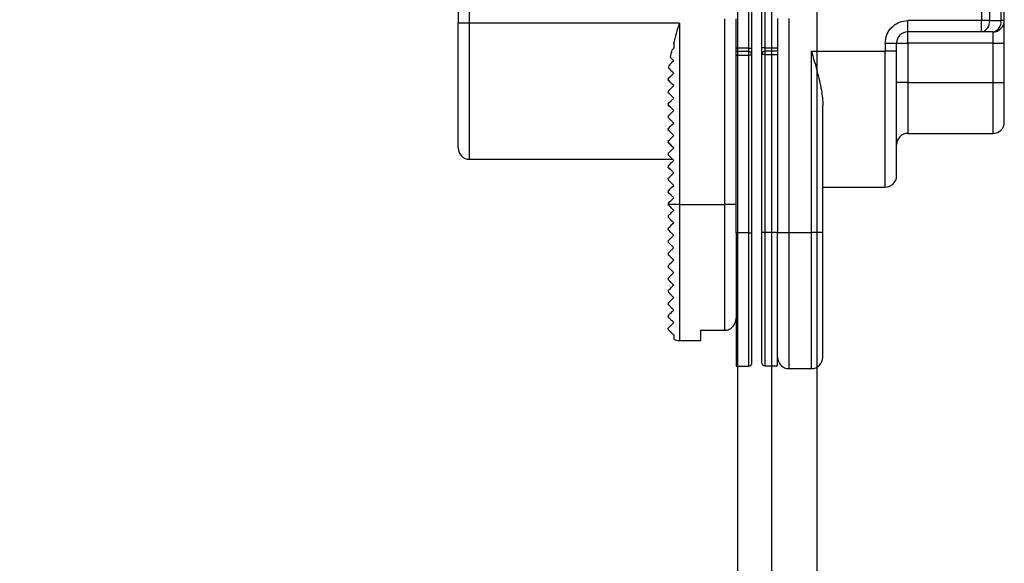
# Model space of a CAD drawing. Header units: millimetres. Extents: x -833 to 16580, y 400 to 6384.
# Tile 32 of 44: x 13275 to 13362, y 3946 to 3994. Entities that reach past the tile are written whole.
import ezdxf

# ---------------------------------------------------------------- set-up
doc = ezdxf.new("R2010")
doc.units = ezdxf.units.MM
for name, color, linetype in [('arancio', 40, 'Continuous'), ('blu', 5, 'Continuous'), ('nero', 7, 'Continuous')]:
    doc.layers.add(name, color=color, linetype=linetype)

# ---------------------------------------------------------------- blocks, each defined once
blk = doc.blocks.new('A$C05860188')
at = {"layer": 'arancio'}
for p, q in [((1, 79.462), (1, 30.462)), ((2, 30.462), (2, 79.462)), ((47.132, 79.3), (47.132, 30.7)), ((47.84, 79.3), (47.84, 30.7)), ((48.854, 79.3), (48.854, 30.7)), ((49.147, 30.7), (49.147, 79.3)), ((26.6, 34.162), (26.6, 28.262)), ((26.9, 28.262), (26.9, 34.162)), ((27.747, 34.2), (27.747, 28.3)), ((28.047, 28.3), (28.047, 34.2)), ((2, 30.462), (1, 30.462)), ((20.5, 30.462), (2, 30.462)), ((2, 18.462), (2, 30.462)), ((20.5, 30.462), (20.5, 14.462)), ((24.5, 14.462), (24.5, 30.862)), ((25.5, 27.962), (25.5, 30.862)), ((29.147, 30.9), (29.147, 28)), ((30.147, 30.9), (30.147, 12)), ((47.132, 30.7), (40.647, 30.7)), ((40.647, 29.7), (40.647, 30.7)), ((47.132, 29.7), (47.132, 30.7)), ((47.84, 30.7), (47.132, 30.7)), ((47.84, 30.7), (48.854, 30.7)), ((49.147, 30.7), (48.854, 30.7)), ((47.132, 29.7), (40.647, 29.7)), ((40.647, 28.7), (40.647, 29.7)), ((48.147, 29.7), (47.132, 29.7)), ((48.147, 29.7), (48.147, 28.7)), ((20, 28.674), (20, 28.262)), ((38.647, 28.7), (38.647, 28)), ((38.647, 28.7), (39.647, 28.7)), ((39.647, 28), (39.647, 28.7)), ((39.647, 28.7), (40.647, 28.7)), ((40.647, 28.7), (40.647, 25.25)), ((48.147, 28.7), (40.647, 28.7)), ((48.147, 28.7), (49.147, 28.7)), ((48.147, 28.7), (48.147, 25.25)), ((49.147, 25.25), (49.147, 28.7)), ((19.906, 28.169), (19.862, 28.124)), ((19.952, 28.215), (19.906, 28.169)), ((20, 28.262), (19.952, 28.215)), ((26.6, 28.262), (25.5, 28.262)), ((25.5, 27.662), (25.5, 27.962)), ((26.6, 27.962), (25.5, 27.962)), ((26.6, 28.262), (26.6, 27.962)), ((26.6, 28.262), (26.9, 28.262)), ((26.6, 27.962), (26.6, 27.662)), ((28.047, 28.3), (27.747, 28.3)), ((28.047, 28), (28.047, 28.3)), ((28.047, 28.3), (29.147, 28.3)), ((28.047, 27.7), (28.047, 28)), ((29.147, 28), (28.047, 28)), ((29.147, 28), (29.147, 27.7)), ((32.147, 28), (38.647, 28)), ((32.147, 12), (32.147, 28)), ((39.647, 28), (38.647, 28)), ((38.647, 16), (38.647, 28)), ((19.832, 26.995), (19.693, 26.856)), ((19.712, 27.45), (19.797, 27.365)), ((19.797, 27.365), (19.893, 27.269)), ((20, 27.162), (19.832, 26.995)), ((19.893, 27.269), (20, 27.162)), ((25.5, 11.962), (25.5, 27.662)), ((25.5, 27.662), (26.6, 27.662)), ((26.6, 27.662), (26.6, 11.962)), ((26.9, 27.662), (26.6, 27.662)), ((26.9, 11.962), (26.9, 27.662)), ((27.747, 27.7), (27.747, 12)), ((28.047, 27.7), (27.747, 27.7)), ((28.047, 12), (28.047, 27.7)), ((28.047, 27.7), (29.147, 27.7)), ((29.147, 27.7), (29.147, 12)), ((19.555, 26.507), (19.629, 26.434)), ((19.693, 26.856), (19.588, 26.751)), ((19.629, 26.434), (19.729, 26.333)), ((19.729, 26.333), (19.854, 26.208)), ((19.854, 26.208), (20, 26.062)), ((19.857, 25.92), (20, 26.062)), ((19.5, 25.562), (19.515, 25.578)), ((19.5, 25.562), (19.5, 25.462)), ((19.522, 25.441), (19.5, 25.462)), ((19.515, 25.578), (19.56, 25.623)), ((19.586, 25.376), (19.522, 25.441)), ((19.56, 25.623), (19.634, 25.696)), ((19.691, 25.272), (19.586, 25.376)), ((19.634, 25.696), (19.734, 25.796)), ((19.831, 25.132), (19.691, 25.272)), ((19.734, 25.796), (19.857, 25.92)), ((40.647, 25.25), (39.647, 25.25)), ((40.647, 25.25), (48.147, 25.25)), ((40.647, 25.25), (40.647, 20.75)), ((48.147, 25.25), (49.147, 25.25)), ((48.147, 25.25), (48.147, 20.75)), ((19.5, 24.462), (19.522, 24.484)), ((19.5, 24.462), (19.5, 24.362)), ((19.522, 24.341), (19.5, 24.362)), ((19.522, 24.484), (19.586, 24.549)), ((19.586, 24.276), (19.522, 24.341)), ((19.586, 24.549), (19.691, 24.653)), ((19.691, 24.653), (19.831, 24.793)), ((20, 24.962), (19.831, 25.132)), ((19.831, 24.793), (20, 24.962)), ((19.56, 23.423), (19.634, 23.496)), ((19.691, 24.172), (19.586, 24.276)), ((19.634, 23.496), (19.734, 23.596)), ((19.831, 24.032), (19.691, 24.172)), ((19.734, 23.596), (19.857, 23.72)), ((20, 23.862), (19.831, 24.032)), ((19.857, 23.72), (20, 23.862)), ((19.5, 23.362), (19.515, 23.378)), ((19.5, 23.362), (19.5, 23.262)), ((19.515, 23.247), (19.5, 23.262)), ((19.515, 23.378), (19.56, 23.423)), ((19.56, 23.202), (19.515, 23.247)), ((19.634, 23.129), (19.56, 23.202)), ((19.734, 23.029), (19.634, 23.129)), ((19.857, 22.905), (19.734, 23.029)), ((19.734, 22.496), (19.857, 22.62)), ((20, 22.762), (19.857, 22.905)), ((19.857, 22.62), (20, 22.762)), ((33.147, 12), (33.147, 23.204)), ((19.5, 22.262), (19.515, 22.278)), ((19.5, 22.262), (19.5, 22.162)), ((19.522, 22.141), (19.5, 22.162)), ((19.515, 22.278), (19.56, 22.323)), ((19.586, 22.076), (19.522, 22.141)), ((19.56, 22.323), (19.634, 22.396)), ((19.691, 21.972), (19.586, 22.076)), ((19.634, 22.396), (19.734, 22.496)), ((19.831, 21.832), (19.691, 21.972)), ((20, 21.662), (19.831, 21.832)), ((19.5, 21.162), (19.522, 21.184)), ((19.5, 21.162), (19.5, 21.062)), ((19.522, 21.041), (19.5, 21.062)), ((19.522, 21.184), (19.586, 21.249)), ((19.586, 20.976), (19.522, 21.041)), ((19.586, 21.249), (19.691, 21.353)), ((19.691, 20.872), (19.586, 20.976)), ((19.691, 21.353), (19.831, 21.493)), ((19.831, 20.732), (19.691, 20.872)), ((19.831, 21.493), (20, 21.662)), ((19.5, 20.062), (19.522, 20.084)), ((19.5, 20.062), (19.5, 19.962)), ((19.522, 20.084), (19.586, 20.149)), ((19.586, 20.149), (19.691, 20.253)), ((19.691, 20.253), (19.831, 20.393)), ((20, 20.562), (19.831, 20.732)), ((19.831, 20.393), (20, 20.562)), ((40.647, 20.75), (48.147, 20.75)), ((19.515, 19.947), (19.5, 19.962)), ((19.56, 19.902), (19.515, 19.947)), ((19.634, 19.829), (19.56, 19.902)), ((19.734, 19.729), (19.634, 19.829)), ((19.634, 19.096), (19.734, 19.196)), ((19.857, 19.605), (19.734, 19.729)), ((19.734, 19.196), (19.857, 19.32)), ((20, 19.462), (19.857, 19.605)), ((19.857, 19.32), (20, 19.462)), ((2, 18.462), (19.9, 18.462)), ((19.5, 18.962), (19.515, 18.978)), ((19.5, 18.962), (19.5, 18.862)), ((19.515, 18.847), (19.5, 18.862)), ((19.515, 18.978), (19.56, 19.023)), ((19.56, 18.802), (19.515, 18.847)), ((19.56, 19.023), (19.634, 19.096)), ((19.634, 18.729), (19.56, 18.802)), ((19.734, 18.629), (19.634, 18.729)), ((19.857, 18.505), (19.734, 18.629)), ((20, 18.362), (19.831, 18.193)), ((20, 18.362), (19.857, 18.505)), ((19.522, 17.884), (19.5, 17.862)), ((19.5, 17.862), (19.5, 17.762)), ((19.515, 17.747), (19.5, 17.762)), ((19.56, 17.702), (19.515, 17.747)), ((19.586, 17.949), (19.522, 17.884)), ((19.634, 17.629), (19.56, 17.702)), ((19.691, 18.053), (19.586, 17.949)), ((19.734, 17.529), (19.634, 17.629)), ((19.831, 18.193), (19.691, 18.053)), ((19.857, 17.405), (19.734, 17.529)), ((20, 17.262), (19.857, 17.405)), ((19.5, 16.762), (19.522, 16.784)), ((19.5, 16.762), (19.5, 16.662)), ((19.522, 16.641), (19.5, 16.662)), ((19.522, 16.784), (19.586, 16.849)), ((19.586, 16.576), (19.522, 16.641)), ((19.586, 16.849), (19.691, 16.953)), ((19.691, 16.472), (19.586, 16.576)), ((19.691, 16.953), (19.831, 17.093)), ((19.831, 17.093), (20, 17.262)), ((19.5, 15.662), (19.522, 15.684)), ((19.5, 15.662), (19.5, 15.562)), ((19.522, 15.684), (19.586, 15.749)), ((19.586, 15.749), (19.691, 15.853)), ((19.831, 16.332), (19.691, 16.472)), ((19.691, 15.853), (19.831, 15.993)), ((20, 16.162), (19.831, 16.332)), ((19.831, 15.993), (20, 16.162)), ((33.147, 16), (38.647, 16)), ((19.515, 15.547), (19.5, 15.562)), ((19.56, 15.502), (19.515, 15.547)), ((19.634, 15.429), (19.56, 15.502)), ((19.734, 15.329), (19.634, 15.429)), ((19.634, 14.696), (19.734, 14.796)), ((19.857, 15.205), (19.734, 15.329)), ((19.734, 14.796), (19.857, 14.92)), ((20, 15.062), (19.857, 15.205)), ((19.857, 14.92), (20, 15.062)), ((19.5, 14.562), (19.515, 14.578)), ((19.5, 14.562), (19.5, 14.462)), ((20.5, 14.462), (19.5, 14.462)), ((19.5, 14.462), (19.5, 14.462)), ((19.515, 14.578), (19.56, 14.623)), ((19.56, 14.623), (19.634, 14.696)), ((20.5, 14.462), (24.5, 14.462)), ((20.5, 14.462), (20.5, 2.462)), ((24.5, 3.379), (24.5, 14.462)), ((25.5, 14.462), (24.5, 14.462)), ((19.5, 13.462), (19.5, 13.362)), ((19.5, 12.362), (19.5, 12.262)), ((25.5, 11.962), (25.5, 0.212)), ((26.6, 11.962), (25.5, 11.962)), ((26.6, 11.962), (26.9, 11.962)), ((26.6, 11.962), (26.6, 0.212)), ((28.047, 12), (27.747, 12)), ((29.147, 12), (28.047, 12)), ((28.047, 0.25), (28.047, 12)), ((29.147, 0.25), (29.147, 12)), ((29.147, 12), (30.147, 12)), ((30.147, 12), (32.147, 12)), ((30.147, 12), (30.147, 0)), ((33.147, 12), (32.147, 12)), ((32.147, 0), (32.147, 12)), ((19.5, 11.262), (19.5, 11.245)), ((19.5, 11.245), (19.5, 11.156)), ((19.5, 10.162), (19.5, 10.148)), ((19.5, 10.148), (19.5, 10.051)), ((19.5, 9.062), (19.5, 9.05)), ((19.5, 9.05), (19.5, 8.954)), ((19.5, 7.962), (19.5, 7.96)), ((19.5, 7.96), (19.5, 7.854)), ((19.5, 6.862), (19.5, 6.762)), ((19.5, 5.762), (19.5, 5.662)), ((19.5, 4.662), (19.5, 4.562)), ((20, 2.962), (20, 2.596)), ((22.4, 3.379), (24.5, 3.379)), ((22.4, 2.462), (22.4, 3.379)), ((20.5, 2.462), (22.4, 2.462)), ((25.5, 0.212), (26.6, 0.212)), ((28.047, 0.25), (29.147, 0.25)), ((30.147, 0), (32.147, 0))]:
    blk.add_line(p, q, dxfattribs=at)
for centre, radius, start, end in [((46.956, 30.575), 0.893, 281.42159, 8.04955), ((47.97, 30.575), 0.893, 281.42159, 8.04955), ((48.147, 30.7), 1, 270, 0), ((40.647, 28.7), 1, 90, 180), ((26.6, 27.662), 0.3, 0, 90), ((28.047, 27.7), 0.3, 90, 180), ((48.147, 21.75), 1, 270, 0), ((40.647, 19.75), 1, 90, 180), ((2, 19.462), 1, 180, 270), ((38.647, 17), 1, 270, 0), ((20.5, 3.462), 1, 240, 270), ((30.147, 1), 1, 180, 270), ((32.147, 1), 1, 270, 0), ((26.6, 0.512), 0.3, 270, 0), ((28.047, 0.55), 0.3, 180, 270)]:
    blk.add_arc(centre, radius, start, end, dxfattribs=at)
for points, knots in [([(1, 19.462), (1, 19.462), (1, 20.621), (1, 24.747), (1, 27.545), (1, 30.462)], [0, 0, 0, 0, 0.5, 0.5, 1, 1, 1, 1]), ([(38.647, 28.7), (38.674, 28.951), (38.715, 29.34), (38.964, 29.806), (39.222, 30.124), (39.541, 30.383), (40.007, 30.632), (40.395, 30.673), (40.647, 30.7)], [0, 0, 0, 0, 0.239443, 0.369636, 0.5, 0.630193, 0.760557, 1, 1, 1, 1]), ([(49.147, 28.7), (49.147, 28.951), (49.147, 29.34), (49.147, 29.806), (49.147, 30.124), (49.147, 30.383), (49.147, 30.632), (49.147, 30.673), (49.147, 30.7)], [0, 0, 0, 0, 0.239443, 0.369636, 0.5, 0.630193, 0.760557, 1, 1, 1, 1]), ([(26.9, 27.662), (26.9, 27.671), (26.9, 27.683), (26.9, 27.758), (26.9, 27.835), (26.9, 27.931), (26.9, 28.07), (26.9, 28.187), (26.9, 28.262)], [0, 0, 0, 0, 0.239442, 0.369435, 0.5, 0.629992, 0.760557, 1, 1, 1, 1]), ([(27.747, 28.3), (27.747, 28.225), (27.747, 28.108), (27.747, 27.968), (27.747, 27.873), (27.747, 27.795), (27.747, 27.721), (27.747, 27.708), (27.747, 27.7)], [0, 0, 0, 0, 0.239442, 0.369437, 0.5, 0.629993, 0.760558, 1, 1, 1, 1]), ([(32.147, 28), (32.149, 27.993), (32.314, 27.419), (32.564, 26.553), (32.85, 25.411), (33.013, 24.61), (33.123, 23.872), (33.139, 23.427), (33.147, 23.204)], [0, 0, 0, 0, 0.004341, 0.355187, 0.534686, 0.71412, 0.856401, 1, 1, 1, 1]), ([(39.647, 17), (39.647, 17.016), (39.647, 17.048), (39.647, 17.312), (39.647, 17.712), (39.647, 18.216), (39.647, 18.781), (39.647, 19.447), (39.647, 20.208), (39.647, 21.052), (39.647, 21.964), (39.647, 22.931), (39.647, 24.038), (39.647, 25.283), (39.647, 26.645), (39.647, 27.553), (39.647, 28)], [0, 0, 0, 0, 0.077616, 0.157653, 0.239951, 0.304264, 0.368607, 0.434288, 0.5, 0.565681, 0.631393, 0.695706, 0.760049, 0.84232, 0.922363, 1, 1, 1, 1]), ([(49.147, 21.75), (49.147, 21.762), (49.147, 21.785), (49.147, 21.984), (49.147, 22.303), (49.147, 22.758), (49.147, 23.221), (49.147, 23.633), (49.147, 24.05), (49.147, 24.59), (49.147, 25.03), (49.147, 25.25)], [0, 0, 0, 0, 0.119935, 0.239967, 0.369892, 0.499915, 0.62984, 0.694579, 0.760032, 0.879992, 1, 1, 1, 1]), ([(20, 13.962), (19.934, 14.028), (19.873, 14.09), (19.757, 14.205), (19.703, 14.26), (19.562, 14.4), (19.5, 14.462), (19.5, 14.462)], [0, 0, 0, 0, 0.25, 0.25, 0.5, 0.5, 1, 1, 1, 1]), ([(19.5, 13.462), (19.5, 13.462), (19.563, 13.525), (19.748, 13.711), (19.868, 13.831), (20, 13.962)], [0, 0, 0, 0, 0.5, 0.5, 1, 1, 1, 1]), ([(20, 12.862), (19.935, 12.928), (19.872, 12.99), (19.756, 13.107), (19.701, 13.162), (19.607, 13.255), (19.568, 13.294), (19.514, 13.348), (19.5, 13.362), (19.5, 13.362)], [0, 0, 0, 0, 0.25, 0.25, 0.5, 0.5, 0.75, 0.75, 1, 1, 1, 1]), ([(19.5, 12.362), (19.5, 12.362), (19.563, 12.426), (19.748, 12.611), (19.867, 12.73), (20, 12.862)], [0, 0, 0, 0, 0.5, 0.5, 1, 1, 1, 1]), ([(20, 11.762), (19.935, 11.828), (19.872, 11.89), (19.754, 12.008), (19.699, 12.063), (19.605, 12.157), (19.566, 12.196), (19.513, 12.249), (19.5, 12.262), (19.5, 12.262)], [0, 0, 0, 0, 0.25, 0.25, 0.5, 0.5, 0.75, 0.75, 1, 1, 1, 1]), ([(19.5, 11.262), (19.5, 11.262), (19.516, 11.279), (19.572, 11.334), (19.61, 11.373), (19.702, 11.465), (19.755, 11.518), (19.871, 11.633), (19.933, 11.696), (20, 11.762)], [0, 0, 0, 0, 0.25, 0.25, 0.5, 0.5, 0.75, 0.75, 1, 1, 1, 1]), ([(26.9, 0.512), (26.9, 0.529), (26.9, 0.562), (26.9, 0.837), (26.9, 1.253), (26.9, 1.778), (26.9, 2.367), (26.9, 3.059), (26.9, 3.852), (26.9, 4.73), (26.9, 5.679), (26.9, 6.686), (26.9, 7.839), (26.9, 9.135), (26.9, 10.552), (26.9, 11.497), (26.9, 11.962)], [0, 0, 0, 0, 0.077617, 0.157654, 0.239951, 0.304265, 0.368607, 0.434288, 0.5, 0.565682, 0.631393, 0.695706, 0.760049, 0.84232, 0.922364, 1, 1, 1, 1]), ([(27.747, 12), (27.747, 11.535), (27.747, 10.589), (27.747, 9.172), (27.747, 7.876), (27.747, 6.724), (27.747, 5.717), (27.747, 4.768), (27.747, 3.889), (27.747, 3.097), (27.747, 2.404), (27.747, 1.816), (27.747, 1.291), (27.747, 0.875), (27.747, 0.6), (27.747, 0.566), (27.747, 0.55)], [0, 0, 0, 0, 0.0776231, 0.1576539, 0.2399514, 0.3042644, 0.3686068, 0.4342884, 0.5, 0.5656815, 0.6313931, 0.6957063, 0.7600487, 0.8423202, 0.9223571, 1, 1, 1, 1]), ([(33.147, 1), (33.147, 1.016), (33.147, 1.048), (33.147, 1.312), (33.147, 1.712), (33.147, 2.216), (33.147, 2.781), (33.147, 3.447), (33.147, 4.208), (33.147, 5.052), (33.147, 5.964), (33.147, 6.931), (33.147, 8.038), (33.147, 9.283), (33.147, 10.645), (33.147, 11.553), (33.147, 12)], [0, 0, 0, 0, 0.077616, 0.157653, 0.239951, 0.304264, 0.368607, 0.434288, 0.5, 0.565681, 0.631393, 0.695705, 0.760048, 0.84232, 0.922363, 1, 1, 1, 1]), ([(20, 10.662), (19.934, 10.728), (19.871, 10.791), (19.752, 10.91), (19.696, 10.966), (19.601, 11.061), (19.563, 11.099), (19.512, 11.15), (19.5, 11.162), (19.5, 11.162)], [0, 0, 0, 0, 0.25, 0.25, 0.5, 0.5, 0.75, 0.75, 1, 1, 1, 1]), ([(19.5, 10.162), (19.5, 10.162), (19.564, 10.227), (19.7, 10.363), (19.754, 10.416), (19.869, 10.532), (19.932, 10.595), (20, 10.662)], [0, 0, 0, 0, 0.5, 0.5, 0.75, 0.75, 1, 1, 1, 1]), ([(20, 9.562), (19.934, 9.628), (19.871, 9.692), (19.749, 9.813), (19.693, 9.869), (19.597, 9.965), (19.56, 10.002), (19.511, 10.051), (19.5, 10.062), (19.5, 10.062)], [0, 0, 0, 0, 0.25, 0.25, 0.5, 0.5, 0.75, 0.75, 1, 1, 1, 1]), ([(19.5, 9.062), (19.5, 9.062), (19.516, 9.079), (19.571, 9.134), (19.609, 9.171), (19.698, 9.261), (19.751, 9.314), (19.868, 9.43), (19.931, 9.494), (20, 9.562)], [0, 0, 0, 0, 0.25, 0.25, 0.5, 0.5, 0.75, 0.75, 1, 1, 1, 1]), ([(20, 8.462), (19.933, 8.529), (19.869, 8.594), (19.744, 8.718), (19.688, 8.774), (19.592, 8.87), (19.556, 8.906), (19.51, 8.952), (19.5, 8.962), (19.5, 8.962)], [0, 0, 0, 0, 0.25, 0.25, 0.5, 0.5, 0.75, 0.75, 1, 1, 1, 1]), ([(20, 8.462), (19.86, 8.322), (19.743, 8.206), (19.607, 8.07), (19.57, 8.033), (19.517, 7.979), (19.5, 7.962), (19.5, 7.962)], [0, 0, 0, 0, 0.5, 0.5, 0.75, 0.75, 1, 1, 1, 1]), ([(20, 7.362), (19.932, 7.43), (19.865, 7.497), (19.739, 7.624), (19.68, 7.683), (19.586, 7.776), (19.551, 7.811), (19.508, 7.854), (19.5, 7.862), (19.5, 7.862)], [0, 0, 0, 0, 0.25, 0.25, 0.5, 0.5, 0.75, 0.75, 1, 1, 1, 1]), ([(20, 7.362), (19.856, 7.219), (19.739, 7.102), (19.605, 6.968), (19.569, 6.931), (19.516, 6.879), (19.5, 6.862), (19.5, 6.862)], [0, 0, 0, 0, 0.5, 0.5, 0.75, 0.75, 1, 1, 1, 1]), ([(20, 6.262), (19.931, 6.331), (19.86, 6.402), (19.729, 6.533), (19.668, 6.594), (19.576, 6.686), (19.544, 6.718), (19.507, 6.755), (19.5, 6.762), (19.5, 6.762)], [0, 0, 0, 0, 0.25, 0.25, 0.5, 0.5, 0.75, 0.75, 1, 1, 1, 1]), ([(20, 6.262), (19.85, 6.112), (19.732, 5.994), (19.6, 5.863), (19.565, 5.828), (19.515, 5.778), (19.5, 5.762), (19.5, 5.762)], [0, 0, 0, 0, 0.5, 0.5, 0.75, 0.75, 1, 1, 1, 1]), ([(20, 5.162), (19.928, 5.234), (19.852, 5.31), (19.712, 5.45), (19.649, 5.513), (19.563, 5.6), (19.537, 5.626), (19.505, 5.657), (19.5, 5.662), (19.5, 5.662)], [0, 0, 0, 0, 0.25, 0.25, 0.5, 0.5, 0.75, 0.75, 1, 1, 1, 1]), ([(20, 5.162), (19.838, 5.001), (19.719, 4.882), (19.592, 4.755), (19.559, 4.722), (19.513, 4.676), (19.5, 4.662), (19.5, 4.662)], [0, 0, 0, 0, 0.5, 0.5, 0.75, 0.75, 1, 1, 1, 1]), ([(20, 4.062), (19.961, 4.101), (19.921, 4.142), (19.836, 4.226), (19.793, 4.269), (19.714, 4.349), (19.678, 4.384), (19.62, 4.442), (19.598, 4.464), (19.545, 4.518), (19.526, 4.536), (19.504, 4.559), (19.5, 4.562), (19.5, 4.562)], [0, 0, 0, 0, 0.125, 0.125, 0.25, 0.25, 0.375, 0.375, 0.5, 0.5, 0.75, 0.75, 1, 1, 1, 1]), ([(24.5, 3.379), (24.638, 3.379), (24.774, 3.41), (25.021, 3.527), (25.133, 3.612), (25.313, 3.817), (25.383, 3.938), (25.476, 4.196), (25.5, 4.332), (25.5, 4.47)], [0, 0, 0, 0, 0.25, 0.25, 0.5, 0.5, 0.75, 0.75, 1, 1, 1, 1]), ([(20, 4.062), (19.891, 3.953), (19.807, 3.869), (19.673, 3.735), (19.623, 3.686), (19.515, 3.578), (19.5, 3.562), (19.5, 3.562)], [0, 0, 0, 0, 0.25, 0.25, 0.5, 0.5, 1, 1, 1, 1]), ([(19.5, 3.462), (19.5, 3.462), (19.499, 3.463), (19.501, 3.461), (19.503, 3.459), (19.516, 3.446), (19.522, 3.44), (19.543, 3.419), (19.557, 3.405), (19.595, 3.368), (19.61, 3.352), (19.653, 3.309), (19.682, 3.281), (19.747, 3.216), (19.772, 3.19), (19.826, 3.137), (19.852, 3.11), (19.924, 3.038), (19.964, 2.998), (20, 2.962)], [0, 0, 0, 0, 0.25, 0.25, 0.5, 0.5, 0.625, 0.625, 0.75, 0.75, 0.8125, 0.8125, 0.875, 0.875, 0.90625, 0.90625, 0.9375, 0.9375, 1, 1, 1, 1])]:
    blk.add_open_spline(points, degree=3, knots=knots, dxfattribs=at)
for points in [[(20, 28.674), (20.155, 29.27), (20.328, 29.866), (20.5, 30.462)], [(19.712, 27.45), (19.757, 27.675), (19.808, 27.899), (19.862, 28.124)], [(19.555, 26.507), (19.565, 26.588), (19.576, 26.67), (19.588, 26.751)], [(19.5, 3.462), (19.5, 3.462), (19.5, 3.496), (19.5, 3.562)]]:
    blk.add_open_spline(points, degree=3, dxfattribs=at)

msp = doc.modelspace()

# ---------------------------------------------------------------- linework, layer by layer
at = {"layer": 'nero'}
for p, q in [((13341.358, 4207.48), (13341.358, 2096.48)), ((13345.358, 4207.48), (13345.358, 2096.48))]:
    msp.add_line(p, q, dxfattribs=at)
msp.add_lwpolyline([(12524.358, 4204.48), (13338.358, 4204.48), (13338.358, 2101.48), (12524.358, 2101.48)], close=True, dxfattribs=at)

# ---------------------------------------------------------------- block references
at = {"layer": 'blu'}
msp.add_blockref('A$C05860188', (13312.744, 3963.03), dxfattribs=at)

doc.saveas('drawing.dxf')
